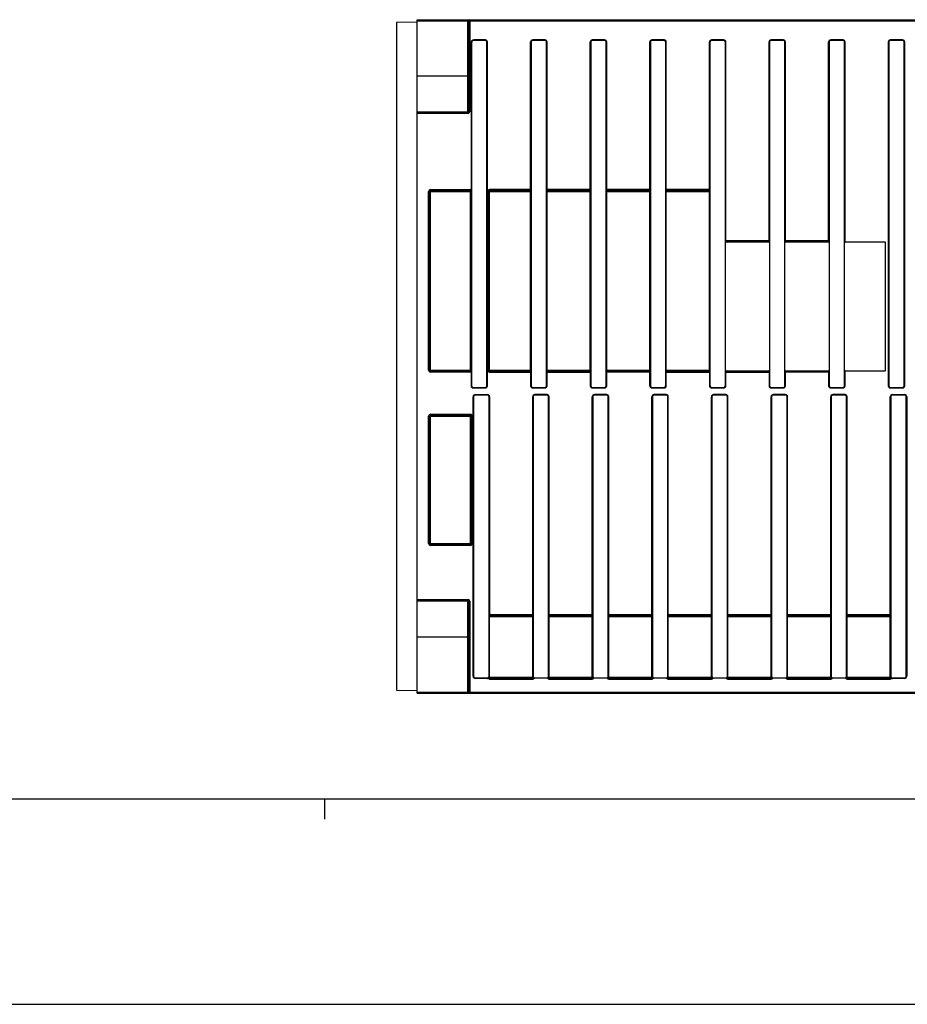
# Model space of a CAD drawing. Extents: x 0 to 594, y 0 to 420.
# Tile 2 of 41: x 180 to 267, y 0 to 96. Entities that reach past the tile are written whole.
import ezdxf

# ---------------------------------------------------------------- set-up
doc = ezdxf.new("R2010")
doc.units = 0
doc.header["$LTSCALE"] = 32.67
doc.layers.get('0').update_dxf_attribs({"linetype": 'CONTINUOUS'})

msp = doc.modelspace()

# ---------------------------------------------------------------- linework, layer by layer
at = {"color": 7, "linetype": 'CONTINUOUS'}
for p, q in [((218.973, 30.25), (218.973, 95.765)), ((218.973, 95.765), (317.979, 95.765)), ((218.973, 95.52), (216.973, 95.486)), ((216.973, 95.486), (216.973, 30.555)), ((223.973, 95.64), (223.973, 86.815)), ((224.273, 93.5), (224.273, 60.15)), ((225.623, 93.75), (224.523, 93.75)), ((225.773, 60.15), (225.773, 93.6)), ((230.073, 93.6), (230.073, 60.15)), ((231.423, 93.75), (230.223, 93.75)), ((231.573, 60.15), (231.573, 93.6)), ((235.873, 93.6), (235.873, 60.15)), ((237.223, 93.75), (236.023, 93.75)), ((237.373, 60.15), (237.373, 93.6)), ((241.673, 93.6), (241.673, 60.15)), ((243.023, 93.75), (241.823, 93.75)), ((243.173, 60.15), (243.173, 93.6)), ((247.473, 93.6), (247.473, 60.15)), ((248.823, 93.75), (247.623, 93.75)), ((248.973, 60.15), (248.973, 93.6)), ((253.273, 93.6), (253.273, 60.15)), ((254.623, 93.75), (253.423, 93.75)), ((254.773, 60.15), (254.773, 93.6)), ((259.073, 93.6), (259.073, 60.15)), ((260.423, 93.75), (259.223, 93.75)), ((260.573, 60.15), (260.573, 93.6)), ((264.873, 93.6), (264.873, 60.15)), ((266.223, 93.75), (265.023, 93.75)), ((266.373, 60.15), (266.373, 93.6)), ((223.923, 86.765), (218.973, 86.765)), ((220.223, 61.67), (220.223, 79.07)), ((220.273, 79.12), (224.173, 79.12)), ((224.173, 79.12), (224.188, 79.118)), ((224.223, 79.07), (224.223, 61.67)), ((225.973, 79.07), (225.973, 61.67)), ((230.023, 79.12), (226.023, 79.12)), ((235.823, 79.12), (231.623, 79.12)), ((241.623, 79.12), (237.423, 79.12)), ((247.423, 79.12), (243.223, 79.12)), ((253.223, 74.12), (249.023, 74.12)), ((259.023, 74.12), (254.823, 74.12)), ((264.523, 74.12), (260.623, 74.12)), ((264.573, 61.67), (264.573, 74.07)), ((224.173, 61.62), (220.273, 61.62)), ((224.188, 61.623), (224.173, 61.62)), ((224.223, 61.503), (224.188, 61.623)), ((226.023, 61.62), (230.023, 61.62)), ((231.623, 61.62), (235.823, 61.62)), ((237.423, 61.495), (237.423, 61.62)), ((241.623, 61.62), (237.423, 61.62)), ((243.223, 61.62), (247.423, 61.62)), ((249.023, 61.62), (253.223, 61.62)), ((254.823, 61.62), (259.023, 61.62)), ((260.623, 61.62), (264.523, 61.62)), ((224.423, 60), (225.623, 60)), ((230.223, 60), (231.423, 60)), ((236.023, 60), (237.223, 60)), ((241.823, 60), (243.023, 60)), ((247.623, 60), (248.823, 60)), ((253.423, 60), (254.623, 60)), ((259.223, 60), (260.423, 60)), ((265.023, 60), (266.223, 60)), ((224.473, 59.1), (224.473, 31.9)), ((225.823, 59.25), (224.623, 59.25)), ((225.973, 31.9), (225.973, 59.1)), ((230.273, 59.1), (230.273, 31.9)), ((231.623, 59.25), (230.423, 59.25)), ((231.773, 31.815), (231.773, 59.1)), ((236.073, 59.1), (236.073, 31.9)), ((237.423, 59.25), (236.223, 59.25)), ((237.573, 31.815), (237.573, 59.1)), ((241.873, 59.1), (241.873, 31.9)), ((243.223, 59.25), (242.023, 59.25)), ((243.373, 31.815), (243.373, 59.1)), ((247.673, 59.1), (247.673, 31.9)), ((249.023, 59.25), (247.823, 59.25)), ((249.173, 31.815), (249.173, 59.1)), ((253.473, 59.1), (253.473, 31.9)), ((254.823, 59.25), (253.623, 59.25)), ((254.973, 31.815), (254.973, 59.1)), ((259.273, 59.1), (259.273, 31.9)), ((260.623, 59.25), (259.423, 59.25)), ((260.773, 31.815), (260.773, 59.1)), ((265.073, 59.1), (265.073, 31.9)), ((266.423, 59.25), (265.223, 59.25)), ((266.573, 31.9), (266.573, 59.1)), ((220.223, 44.815), (220.223, 57.215)), ((220.273, 57.265), (224.173, 57.265)), ((224.223, 57.215), (224.223, 44.815)), ((224.173, 44.765), (220.273, 44.765)), ((218.973, 39.25), (223.923, 39.25)), ((223.973, 39.2), (223.973, 30.375)), ((226.023, 37.765), (226.023, 37.89)), ((230.223, 37.765), (226.023, 37.765)), ((231.773, 37.765), (231.823, 37.715)), ((236.023, 37.765), (231.773, 37.765)), ((241.823, 37.765), (237.623, 37.765)), ((247.623, 37.765), (243.423, 37.765)), ((253.423, 37.765), (249.223, 37.765)), ((259.223, 37.765), (255.023, 37.765)), ((265.023, 37.765), (260.823, 37.765)), ((224.623, 31.75), (225.823, 31.75)), ((225.973, 31.861), (225.973, 31.817)), ((226.023, 31.765), (230.223, 31.765)), ((230.423, 31.75), (231.623, 31.75)), ((231.823, 31.765), (236.023, 31.765)), ((236.223, 31.75), (237.423, 31.75)), ((237.623, 31.765), (241.823, 31.765)), ((242.023, 31.75), (243.223, 31.75)), ((243.423, 31.765), (247.623, 31.765)), ((247.823, 31.75), (249.023, 31.75)), ((249.223, 31.765), (253.423, 31.765)), ((253.623, 31.75), (254.823, 31.75)), ((255.023, 31.765), (259.223, 31.765)), ((259.423, 31.75), (260.623, 31.75)), ((260.823, 31.765), (265.023, 31.765)), ((265.073, 31.815), (265.073, 31.862)), ((265.223, 31.75), (266.423, 31.75)), ((216.973, 30.555), (218.973, 30.52)), ((218.973, 30.25), (312.23, 30.25)), ((21, 20), (573, 20)), ((0, 0), (594, 0))]:
    msp.add_line(p, q, dxfattribs=at)
at = {"color": 9, "linetype": 'CONTINUOUS'}
for p, q in [((223.923, 86.64), (223.923, 95.765)), ((224.098, 95.765), (224.098, 86.815)), ((218.973, 95.64), (317.979, 95.64)), ((224.223, 93.5), (224.223, 79.238)), ((224.223, 93.5), (224.273, 93.5)), ((224.523, 93.8), (224.523, 93.75)), ((225.623, 93.8), (224.523, 93.8)), ((225.623, 93.8), (225.623, 93.75)), ((225.823, 93.6), (225.773, 93.6)), ((225.823, 60.15), (225.823, 93.6)), ((230.023, 79.12), (230.023, 93.6)), ((230.023, 93.6), (230.073, 93.6)), ((230.223, 93.8), (230.223, 93.75)), ((231.423, 93.8), (230.223, 93.8)), ((231.423, 93.8), (231.423, 93.75)), ((231.623, 93.6), (231.573, 93.6)), ((231.623, 79.12), (231.623, 93.6)), ((235.823, 79.12), (235.823, 93.6)), ((235.823, 93.6), (235.873, 93.6)), ((236.023, 93.8), (236.023, 93.75)), ((237.223, 93.8), (236.023, 93.8)), ((237.223, 93.8), (237.223, 93.75)), ((237.423, 93.6), (237.373, 93.6)), ((237.423, 79.12), (237.423, 93.6)), ((241.623, 79.12), (241.623, 93.6)), ((241.623, 93.6), (241.673, 93.6)), ((241.823, 93.8), (241.823, 93.75)), ((243.023, 93.8), (241.823, 93.8)), ((243.023, 93.8), (243.023, 93.75)), ((243.223, 93.6), (243.173, 93.6)), ((243.223, 79.12), (243.223, 93.6)), ((247.423, 79.12), (247.423, 93.6)), ((247.423, 93.6), (247.473, 93.6)), ((247.623, 93.8), (247.623, 93.75)), ((248.823, 93.8), (247.623, 93.8)), ((248.823, 93.8), (248.823, 93.75)), ((249.023, 93.6), (248.973, 93.6)), ((249.023, 74.12), (249.023, 93.6)), ((253.223, 74.12), (253.223, 93.6)), ((253.223, 93.6), (253.273, 93.6)), ((253.423, 93.8), (253.423, 93.75)), ((254.623, 93.8), (253.423, 93.8)), ((254.623, 93.8), (254.623, 93.75)), ((254.823, 93.6), (254.773, 93.6)), ((254.823, 74.12), (254.823, 93.6)), ((259.023, 74.12), (259.023, 93.6)), ((259.023, 93.6), (259.073, 93.6)), ((259.223, 93.8), (259.223, 93.75)), ((260.423, 93.8), (259.223, 93.8)), ((260.423, 93.8), (260.423, 93.75)), ((260.623, 93.6), (260.573, 93.6)), ((260.623, 74.12), (260.623, 93.6)), ((264.823, 93.6), (264.823, 60.15)), ((264.823, 93.6), (264.873, 93.6)), ((265.023, 93.8), (265.023, 93.75)), ((266.223, 93.8), (265.023, 93.8)), ((266.223, 93.8), (266.223, 93.75)), ((266.423, 93.6), (266.373, 93.6)), ((266.423, 60.15), (266.423, 93.6)), ((223.973, 90.265), (218.973, 90.265)), ((223.923, 86.64), (218.973, 86.64)), ((224.098, 86.815), (223.973, 86.815)), ((220.098, 61.67), (220.098, 79.07)), ((220.098, 79.07), (220.223, 79.07)), ((220.227, 79.07), (224.22, 79.07)), ((220.273, 79.245), (220.273, 79.12)), ((220.273, 79.245), (224.173, 79.245)), ((220.273, 61.624), (220.273, 79.117)), ((224.173, 79.245), (224.173, 79.12)), ((224.173, 61.624), (224.173, 79.117)), ((224.223, 79.238), (224.188, 79.118)), ((224.259, 79.07), (224.223, 79.07)), ((224.258, 79.105), (224.259, 79.07)), ((224.259, 79.07), (224.259, 61.67)), ((225.848, 79.07), (225.848, 61.67)), ((225.973, 79.07), (225.848, 79.07)), ((225.977, 79.07), (230.07, 79.07)), ((226.023, 79.12), (226.023, 79.245)), ((230.023, 79.245), (226.023, 79.245)), ((226.023, 61.624), (226.023, 79.117)), ((230.023, 61.624), (230.023, 79.117)), ((231.577, 79.07), (235.87, 79.07)), ((235.823, 79.245), (231.623, 79.245)), ((231.623, 61.624), (231.623, 79.117)), ((235.823, 61.624), (235.823, 79.117)), ((237.377, 79.07), (241.67, 79.07)), ((241.623, 79.245), (237.423, 79.245)), ((237.423, 61.624), (237.423, 79.117)), ((241.623, 61.624), (241.623, 79.117)), ((243.177, 79.07), (247.47, 79.07)), ((247.423, 79.245), (243.223, 79.245)), ((243.223, 61.624), (243.223, 79.117)), ((247.423, 61.624), (247.423, 79.117)), ((253.223, 74.245), (249.023, 74.245)), ((259.023, 74.245), (254.823, 74.245)), ((220.098, 61.67), (220.223, 61.67)), ((220.227, 61.67), (224.22, 61.67)), ((220.273, 61.495), (220.273, 61.62)), ((224.173, 61.495), (220.273, 61.495)), ((224.173, 61.495), (224.173, 61.62)), ((224.259, 61.67), (224.223, 61.67)), ((224.223, 61.503), (224.223, 60.15)), ((225.973, 61.67), (225.848, 61.67)), ((225.977, 61.67), (230.07, 61.67)), ((226.023, 61.62), (226.023, 61.495)), ((226.023, 61.495), (230.023, 61.495)), ((230.023, 61.62), (230.023, 60.15)), ((231.577, 61.67), (235.87, 61.67)), ((231.623, 60.15), (231.623, 61.62)), ((231.623, 61.495), (235.823, 61.495)), ((235.823, 61.62), (235.823, 60.15)), ((237.377, 61.67), (241.67, 61.67)), ((237.423, 60.15), (237.423, 61.495)), ((241.623, 61.495), (237.423, 61.495)), ((241.623, 60.15), (241.623, 61.62)), ((243.177, 61.67), (247.47, 61.67)), ((243.223, 60.15), (243.223, 61.62)), ((243.223, 61.495), (247.423, 61.495)), ((247.423, 61.62), (247.423, 60.15)), ((249.023, 60.15), (249.023, 61.62)), ((249.023, 61.495), (253.223, 61.495)), ((253.223, 61.62), (253.223, 60.15)), ((254.823, 60.15), (254.823, 61.62)), ((254.823, 61.52), (259.023, 61.52)), ((259.023, 61.62), (259.023, 60.15)), ((260.623, 60.15), (260.623, 61.62)), ((224.223, 60.15), (224.273, 60.15)), ((224.423, 59.95), (224.423, 60)), ((224.423, 59.95), (225.623, 59.95)), ((225.623, 59.95), (225.623, 60)), ((225.823, 60.15), (225.773, 60.15)), ((230.023, 60.15), (230.073, 60.15)), ((230.223, 59.95), (230.223, 60)), ((230.223, 59.95), (231.423, 59.95)), ((231.423, 59.95), (231.423, 60)), ((231.623, 60.15), (231.573, 60.15)), ((235.823, 60.15), (235.873, 60.15)), ((236.023, 59.95), (236.023, 60)), ((236.023, 59.95), (237.223, 59.95)), ((237.223, 59.95), (237.223, 60)), ((237.423, 60.15), (237.373, 60.15)), ((241.623, 60.15), (241.673, 60.15)), ((241.823, 59.95), (241.823, 60)), ((241.823, 59.95), (243.023, 59.95)), ((243.023, 59.95), (243.023, 60)), ((243.223, 60.15), (243.173, 60.15)), ((247.423, 60.15), (247.473, 60.15)), ((247.623, 59.95), (247.623, 60)), ((247.623, 59.95), (248.823, 59.95)), ((248.823, 59.95), (248.823, 60)), ((249.023, 60.15), (248.973, 60.15)), ((253.223, 60.15), (253.273, 60.15)), ((253.423, 59.95), (253.423, 60)), ((253.423, 59.95), (254.623, 59.95)), ((254.623, 59.95), (254.623, 60)), ((254.823, 60.15), (254.773, 60.15)), ((259.023, 60.15), (259.073, 60.15)), ((259.223, 59.95), (259.223, 60)), ((259.223, 59.95), (260.423, 59.95)), ((260.423, 59.95), (260.423, 60)), ((260.623, 60.15), (260.573, 60.15)), ((264.823, 60.15), (264.873, 60.15)), ((265.023, 59.95), (265.023, 60)), ((265.023, 59.95), (266.223, 59.95)), ((266.223, 59.95), (266.223, 60)), ((266.423, 60.15), (266.373, 60.15)), ((224.423, 31.9), (224.423, 59.1)), ((224.473, 59.1), (224.423, 59.1)), ((224.623, 59.25), (224.623, 59.3)), ((224.623, 59.3), (225.823, 59.3)), ((225.823, 59.25), (225.823, 59.3)), ((225.973, 59.1), (226.023, 59.1)), ((226.023, 59.1), (226.023, 37.89)), ((230.223, 37.765), (230.223, 59.1)), ((230.223, 59.1), (230.273, 59.1)), ((230.423, 59.3), (230.423, 59.25)), ((231.623, 59.3), (230.423, 59.3)), ((231.623, 59.3), (231.623, 59.25)), ((231.823, 59.1), (231.773, 59.1)), ((231.823, 37.765), (231.823, 59.1)), ((236.023, 37.765), (236.023, 59.1)), ((236.023, 59.1), (236.073, 59.1)), ((236.223, 59.3), (236.223, 59.25)), ((237.423, 59.3), (236.223, 59.3)), ((237.423, 59.3), (237.423, 59.25)), ((237.623, 59.1), (237.573, 59.1)), ((237.623, 37.765), (237.623, 59.1)), ((241.823, 37.765), (241.823, 59.1)), ((241.823, 59.1), (241.873, 59.1)), ((242.023, 59.3), (242.023, 59.25)), ((243.223, 59.3), (242.023, 59.3)), ((243.223, 59.3), (243.223, 59.25)), ((243.423, 59.1), (243.373, 59.1)), ((243.423, 37.765), (243.423, 59.1)), ((247.623, 37.765), (247.623, 59.1)), ((247.623, 59.1), (247.673, 59.1)), ((247.823, 59.3), (247.823, 59.25)), ((249.023, 59.3), (247.823, 59.3)), ((249.023, 59.3), (249.023, 59.25)), ((249.223, 59.1), (249.173, 59.1)), ((249.223, 37.765), (249.223, 59.1)), ((253.423, 37.765), (253.423, 59.1)), ((253.423, 59.1), (253.473, 59.1)), ((253.623, 59.3), (253.623, 59.25)), ((254.823, 59.3), (253.623, 59.3)), ((254.823, 59.3), (254.823, 59.25)), ((255.023, 59.1), (254.973, 59.1)), ((255.023, 37.765), (255.023, 59.1)), ((259.223, 37.765), (259.223, 59.1)), ((259.223, 59.1), (259.273, 59.1)), ((259.423, 59.3), (259.423, 59.25)), ((260.623, 59.3), (259.423, 59.3)), ((260.623, 59.3), (260.623, 59.25)), ((260.823, 59.1), (260.773, 59.1)), ((260.823, 37.765), (260.823, 59.1)), ((265.073, 59.1), (265.023, 59.1)), ((265.023, 37.765), (265.023, 59.1)), ((265.223, 59.3), (266.423, 59.3)), ((265.223, 59.25), (265.223, 59.3)), ((266.423, 59.25), (266.423, 59.3)), ((266.573, 59.1), (266.623, 59.1)), ((266.623, 59.1), (266.623, 31.9)), ((220.098, 44.815), (220.098, 57.215)), ((220.098, 57.215), (220.223, 57.215)), ((220.227, 57.215), (224.22, 57.215)), ((220.273, 57.39), (220.273, 57.265)), ((220.273, 57.39), (224.173, 57.39)), ((220.273, 44.769), (220.273, 57.262)), ((224.173, 57.39), (224.173, 57.265)), ((224.173, 44.769), (224.173, 57.262)), ((224.348, 57.215), (224.223, 57.215)), ((224.348, 57.215), (224.348, 44.815)), ((220.098, 44.815), (220.223, 44.815)), ((220.227, 44.815), (224.22, 44.815)), ((220.273, 44.64), (220.273, 44.765)), ((224.173, 44.64), (220.273, 44.64)), ((224.173, 44.64), (224.173, 44.765)), ((224.348, 44.815), (224.223, 44.815)), ((218.973, 39.375), (223.923, 39.375)), ((223.923, 30.25), (223.923, 39.375)), ((224.098, 39.2), (223.973, 39.2)), ((224.098, 39.2), (224.098, 30.25)), ((225.977, 37.715), (230.27, 37.715)), ((230.223, 37.89), (226.023, 37.89)), ((226.023, 31.769), (226.023, 37.762)), ((230.223, 31.769), (230.223, 37.762)), ((236.023, 37.89), (231.773, 37.89)), ((231.823, 31.769), (231.823, 37.715)), ((231.823, 37.715), (236.07, 37.715)), ((236.023, 31.769), (236.023, 37.762)), ((237.577, 37.715), (241.87, 37.715)), ((241.823, 37.89), (237.623, 37.89)), ((237.623, 31.769), (237.623, 37.762)), ((241.823, 31.769), (241.823, 37.762)), ((243.377, 37.715), (247.67, 37.715)), ((247.623, 37.89), (243.423, 37.89)), ((243.423, 31.769), (243.423, 37.762)), ((247.623, 31.769), (247.623, 37.762)), ((249.177, 37.715), (253.47, 37.715)), ((253.423, 37.89), (249.223, 37.89)), ((249.223, 31.769), (249.223, 37.762)), ((253.423, 31.769), (253.423, 37.762)), ((254.977, 37.715), (259.27, 37.715)), ((259.223, 37.89), (255.023, 37.89)), ((255.023, 31.769), (255.023, 37.762)), ((259.223, 31.769), (259.223, 37.762)), ((260.777, 37.715), (265.07, 37.715)), ((265.023, 37.89), (260.823, 37.89)), ((260.823, 31.769), (260.823, 37.762)), ((265.023, 31.769), (265.023, 37.762)), ((218.973, 35.75), (223.973, 35.75)), ((224.473, 31.9), (224.423, 31.9)), ((224.623, 31.75), (224.623, 31.7)), ((225.823, 31.7), (224.623, 31.7)), ((225.823, 31.75), (225.823, 31.7)), ((225.876, 31.714), (225.884, 31.71)), ((225.984, 31.785), (225.884, 31.71)), ((225.973, 31.815), (230.27, 31.815)), ((226.023, 31.765), (226.023, 31.64)), ((226.023, 31.64), (230.223, 31.64)), ((230.223, 31.765), (230.223, 31.64)), ((230.273, 31.815), (230.285, 31.815)), ((231.747, 31.815), (231.773, 31.815)), ((231.777, 31.815), (236.07, 31.815)), ((231.823, 31.765), (231.823, 31.64)), ((231.823, 31.64), (236.023, 31.64)), ((236.023, 31.765), (236.023, 31.64)), ((236.073, 31.815), (236.085, 31.815)), ((237.547, 31.815), (237.573, 31.815)), ((237.577, 31.815), (241.87, 31.815)), ((237.623, 31.765), (237.623, 31.64)), ((237.623, 31.64), (241.823, 31.64)), ((241.823, 31.765), (241.823, 31.64)), ((241.873, 31.815), (241.885, 31.815)), ((243.347, 31.815), (243.373, 31.815)), ((243.377, 31.815), (247.67, 31.815)), ((243.423, 31.765), (243.423, 31.64)), ((243.423, 31.64), (247.623, 31.64)), ((247.623, 31.765), (247.623, 31.64)), ((247.673, 31.815), (247.685, 31.815)), ((249.147, 31.815), (249.173, 31.815)), ((249.177, 31.815), (253.47, 31.815)), ((249.223, 31.765), (249.223, 31.64)), ((249.223, 31.64), (253.423, 31.64)), ((253.423, 31.765), (253.423, 31.64)), ((253.473, 31.815), (253.485, 31.815)), ((254.947, 31.815), (254.973, 31.815)), ((254.977, 31.815), (259.27, 31.815)), ((255.023, 31.765), (255.023, 31.64)), ((255.023, 31.64), (259.223, 31.64)), ((259.223, 31.765), (259.223, 31.64)), ((259.273, 31.815), (259.285, 31.815)), ((260.747, 31.815), (260.773, 31.815)), ((260.777, 31.815), (265.073, 31.815)), ((260.823, 31.765), (260.823, 31.64)), ((260.823, 31.64), (265.023, 31.64)), ((265.023, 31.765), (265.023, 31.64)), ((265.063, 31.785), (265.163, 31.71)), ((265.223, 31.75), (265.223, 31.7)), ((266.423, 31.7), (265.223, 31.7)), ((266.423, 31.75), (266.423, 31.7)), ((266.573, 31.9), (266.623, 31.9)), ((218.973, 30.375), (312.23, 30.375))]:
    msp.add_line(p, q, dxfattribs=at)
at = {"color": 2, "linetype": 'CONTINUOUS'}
msp.add_line((210, 18), (210, 20), dxfattribs=at)
at = {"color": 9, "linetype": 'CONTINUOUS'}
for points in [[(224.223, 79.238), (224.234, 79.221), (224.242, 79.201), (224.248, 79.181), (224.252, 79.159), (224.256, 79.134), (224.258, 79.105)], [(230.073, 79.07), (230.073, 79.096), (230.072, 79.118), (230.07, 79.137), (230.067, 79.154), (230.065, 79.169), (230.062, 79.183), (230.059, 79.195), (230.055, 79.206), (230.052, 79.215), (230.048, 79.223), (230.044, 79.23), (230.041, 79.235), (230.037, 79.24), (230.033, 79.243), (230.028, 79.245), (230.023, 79.245)], [(231.623, 79.245), (231.619, 79.245), (231.615, 79.243), (231.61, 79.24), (231.606, 79.235), (231.602, 79.229), (231.598, 79.222), (231.595, 79.214), (231.591, 79.204), (231.588, 79.193), (231.585, 79.18), (231.582, 79.166), (231.579, 79.151), (231.577, 79.133), (231.575, 79.114), (231.574, 79.093), (231.573, 79.07)], [(235.873, 79.07), (235.873, 79.096), (235.872, 79.118), (235.87, 79.137), (235.867, 79.154), (235.865, 79.169), (235.862, 79.183), (235.859, 79.195), (235.855, 79.206), (235.852, 79.215), (235.848, 79.223), (235.844, 79.23), (235.841, 79.235), (235.837, 79.24), (235.833, 79.243), (235.828, 79.245), (235.823, 79.245)], [(237.423, 79.245), (237.419, 79.245), (237.415, 79.243), (237.41, 79.24), (237.406, 79.235), (237.402, 79.229), (237.398, 79.222), (237.395, 79.214), (237.391, 79.204), (237.388, 79.193), (237.385, 79.18), (237.382, 79.166), (237.379, 79.151), (237.377, 79.133), (237.375, 79.114), (237.374, 79.093), (237.373, 79.07)], [(241.673, 79.07), (241.673, 79.096), (241.672, 79.118), (241.67, 79.137), (241.667, 79.154), (241.665, 79.169), (241.662, 79.183), (241.659, 79.195), (241.655, 79.206), (241.652, 79.215), (241.648, 79.223), (241.644, 79.23), (241.641, 79.235), (241.637, 79.24), (241.633, 79.243), (241.628, 79.245), (241.623, 79.245)], [(243.223, 79.245), (243.219, 79.245), (243.215, 79.243), (243.21, 79.24), (243.206, 79.235), (243.202, 79.229), (243.198, 79.222), (243.195, 79.214), (243.191, 79.204), (243.188, 79.193), (243.185, 79.18), (243.182, 79.166), (243.179, 79.151), (243.177, 79.133), (243.175, 79.114), (243.174, 79.093), (243.173, 79.07)], [(247.473, 79.07), (247.473, 79.096), (247.472, 79.118), (247.47, 79.137), (247.467, 79.154), (247.465, 79.169), (247.462, 79.183), (247.459, 79.195), (247.455, 79.206), (247.452, 79.215), (247.448, 79.223), (247.444, 79.23), (247.441, 79.235), (247.437, 79.24), (247.433, 79.243), (247.428, 79.245), (247.423, 79.245)], [(249.023, 74.245), (249.019, 74.245), (249.015, 74.243), (249.01, 74.24), (249.006, 74.235), (249.002, 74.229), (248.998, 74.222), (248.995, 74.214), (248.991, 74.204), (248.988, 74.193), (248.985, 74.18), (248.982, 74.166), (248.979, 74.151), (248.977, 74.133), (248.975, 74.114), (248.974, 74.093), (248.973, 74.07)], [(253.273, 74.07), (253.273, 74.096), (253.272, 74.118), (253.27, 74.137), (253.267, 74.154), (253.265, 74.169), (253.262, 74.183), (253.259, 74.195), (253.255, 74.206), (253.252, 74.215), (253.248, 74.223), (253.244, 74.23), (253.241, 74.235), (253.237, 74.24), (253.233, 74.243), (253.228, 74.245), (253.223, 74.245)], [(254.823, 74.245), (254.819, 74.245), (254.815, 74.243), (254.81, 74.24), (254.806, 74.235), (254.802, 74.229), (254.798, 74.222), (254.795, 74.214), (254.791, 74.204), (254.788, 74.193), (254.785, 74.18), (254.782, 74.166), (254.779, 74.151), (254.777, 74.133), (254.775, 74.114), (254.774, 74.093), (254.773, 74.07)], [(259.073, 74.07), (259.073, 74.096), (259.072, 74.118), (259.07, 74.137), (259.067, 74.154), (259.065, 74.169), (259.062, 74.183), (259.059, 74.195), (259.055, 74.206), (259.052, 74.215), (259.048, 74.223), (259.044, 74.23), (259.041, 74.235), (259.037, 74.24), (259.033, 74.243), (259.028, 74.245), (259.023, 74.245)], [(224.252, 61.58), (224.248, 61.56), (224.242, 61.54), (224.235, 61.52), (224.223, 61.503)], [(224.257, 61.619), (224.255, 61.6), (224.252, 61.58)], [(224.259, 61.67), (224.259, 61.655), (224.258, 61.637), (224.257, 61.619)], [(230.023, 61.495), (230.028, 61.496), (230.032, 61.498), (230.037, 61.501), (230.041, 61.506), (230.045, 61.512), (230.048, 61.519), (230.052, 61.527), (230.056, 61.537), (230.059, 61.548), (230.062, 61.561), (230.065, 61.575), (230.068, 61.59), (230.07, 61.608), (230.072, 61.627), (230.073, 61.648), (230.073, 61.67)], [(231.573, 61.67), (231.574, 61.645), (231.575, 61.623), (231.577, 61.604), (231.58, 61.587), (231.582, 61.572), (231.585, 61.558), (231.588, 61.546), (231.592, 61.535), (231.595, 61.526), (231.599, 61.518), (231.603, 61.511), (231.606, 61.506), (231.61, 61.501), (231.614, 61.498), (231.619, 61.496), (231.623, 61.495)], [(235.823, 61.495), (235.828, 61.496), (235.832, 61.498), (235.837, 61.501), (235.841, 61.506), (235.845, 61.512), (235.848, 61.519), (235.852, 61.527), (235.856, 61.537), (235.859, 61.548), (235.862, 61.561), (235.865, 61.575), (235.868, 61.59), (235.87, 61.608), (235.872, 61.627), (235.873, 61.648), (235.873, 61.67)], [(237.423, 61.495), (237.415, 61.498), (237.406, 61.506), (237.399, 61.519), (237.392, 61.534), (237.386, 61.553), (237.382, 61.575), (237.378, 61.597), (237.375, 61.621), (237.374, 61.646), (237.373, 61.67)], [(241.673, 61.67), (241.673, 61.646), (241.672, 61.624), (241.67, 61.605), (241.668, 61.588), (241.665, 61.573), (241.662, 61.56), (241.659, 61.548), (241.656, 61.537), (241.652, 61.527), (241.648, 61.519), (241.645, 61.512), (241.641, 61.506), (241.636, 61.501), (241.63, 61.497), (241.623, 61.495)], [(243.173, 61.67), (243.174, 61.645), (243.175, 61.623), (243.177, 61.604), (243.18, 61.587), (243.182, 61.572), (243.185, 61.558), (243.188, 61.546), (243.192, 61.535), (243.195, 61.526), (243.199, 61.518), (243.203, 61.511), (243.206, 61.506), (243.21, 61.501), (243.214, 61.498), (243.219, 61.496), (243.223, 61.495)], [(247.423, 61.495), (247.428, 61.496), (247.432, 61.498), (247.437, 61.501), (247.441, 61.506), (247.445, 61.512), (247.448, 61.519), (247.452, 61.527), (247.456, 61.537), (247.459, 61.548), (247.462, 61.561), (247.465, 61.575), (247.468, 61.59), (247.47, 61.608), (247.472, 61.627), (247.473, 61.648), (247.473, 61.67)], [(248.973, 61.67), (248.974, 61.645), (248.975, 61.623), (248.977, 61.604), (248.98, 61.587), (248.982, 61.572), (248.985, 61.558), (248.988, 61.546), (248.992, 61.535), (248.995, 61.526), (248.999, 61.518), (249.003, 61.511), (249.006, 61.506), (249.01, 61.501), (249.014, 61.498), (249.019, 61.496), (249.023, 61.495)], [(253.223, 61.495), (253.228, 61.496), (253.232, 61.498), (253.237, 61.501), (253.241, 61.506), (253.245, 61.512), (253.248, 61.519), (253.252, 61.527), (253.256, 61.537), (253.259, 61.548), (253.262, 61.561), (253.265, 61.575), (253.268, 61.59), (253.27, 61.608), (253.272, 61.627), (253.273, 61.648), (253.273, 61.67)], [(254.786, 61.571), (254.79, 61.56), (254.793, 61.551), (254.797, 61.543), (254.801, 61.536), (254.805, 61.531), (254.809, 61.527), (254.814, 61.523), (254.818, 61.521), (254.823, 61.52)], [(259.023, 61.52), (259.032, 61.522), (259.04, 61.529), (259.048, 61.539), (259.054, 61.552), (259.06, 61.568), (259.065, 61.585), (259.068, 61.605), (259.071, 61.626), (259.073, 61.648)], [(226.023, 37.89), (226.013, 37.887), (226.001, 37.873), (225.993, 37.853), (225.986, 37.832), (225.981, 37.81), (225.978, 37.788), (225.975, 37.765), (225.974, 37.741), (225.973, 37.715)], [(230.273, 37.715), (230.273, 37.741), (230.272, 37.763), (230.27, 37.782), (230.267, 37.799), (230.265, 37.814), (230.262, 37.828), (230.259, 37.84), (230.255, 37.851), (230.252, 37.86), (230.248, 37.868), (230.244, 37.875), (230.241, 37.88), (230.237, 37.885), (230.233, 37.888), (230.228, 37.89), (230.223, 37.89)], [(236.073, 37.715), (236.073, 37.741), (236.072, 37.763), (236.07, 37.782), (236.067, 37.799), (236.065, 37.814), (236.062, 37.828), (236.059, 37.84), (236.055, 37.851), (236.052, 37.86), (236.048, 37.868), (236.044, 37.875), (236.041, 37.88), (236.037, 37.885), (236.033, 37.888), (236.028, 37.89), (236.023, 37.89)], [(237.623, 37.89), (237.619, 37.89), (237.615, 37.888), (237.61, 37.885), (237.606, 37.88), (237.602, 37.874), (237.598, 37.867), (237.595, 37.859), (237.591, 37.849), (237.588, 37.838), (237.585, 37.825), (237.582, 37.811), (237.579, 37.796), (237.577, 37.778), (237.575, 37.759), (237.574, 37.738), (237.573, 37.715)], [(241.873, 37.715), (241.873, 37.741), (241.872, 37.763), (241.87, 37.782), (241.867, 37.799), (241.865, 37.814), (241.862, 37.828), (241.859, 37.84), (241.855, 37.851), (241.852, 37.86), (241.848, 37.868), (241.844, 37.875), (241.841, 37.88), (241.837, 37.885), (241.833, 37.888), (241.828, 37.89), (241.823, 37.89)], [(243.423, 37.89), (243.419, 37.89), (243.415, 37.888), (243.41, 37.885), (243.406, 37.88), (243.402, 37.874), (243.398, 37.867), (243.395, 37.859), (243.391, 37.849), (243.388, 37.838), (243.385, 37.825), (243.382, 37.811), (243.379, 37.796), (243.377, 37.778), (243.375, 37.759), (243.374, 37.738), (243.373, 37.715)], [(247.673, 37.715), (247.673, 37.741), (247.672, 37.763), (247.67, 37.782), (247.667, 37.799), (247.665, 37.814), (247.662, 37.828), (247.659, 37.84), (247.655, 37.851), (247.652, 37.86), (247.648, 37.868), (247.644, 37.875), (247.641, 37.88), (247.637, 37.885), (247.633, 37.888), (247.628, 37.89), (247.623, 37.89)], [(249.223, 37.89), (249.219, 37.89), (249.215, 37.888), (249.21, 37.885), (249.206, 37.88), (249.202, 37.874), (249.198, 37.867), (249.195, 37.859), (249.191, 37.849), (249.188, 37.838), (249.185, 37.825), (249.182, 37.811), (249.179, 37.796), (249.177, 37.778), (249.175, 37.759), (249.174, 37.738), (249.173, 37.715)], [(253.473, 37.715), (253.473, 37.741), (253.472, 37.763), (253.47, 37.782), (253.467, 37.799), (253.465, 37.814), (253.462, 37.828), (253.459, 37.84), (253.455, 37.851), (253.452, 37.86), (253.448, 37.868), (253.444, 37.875), (253.441, 37.88), (253.437, 37.885), (253.433, 37.888), (253.428, 37.89), (253.423, 37.89)], [(255.023, 37.89), (255.019, 37.89), (255.015, 37.888), (255.01, 37.885), (255.006, 37.88), (255.002, 37.874), (254.998, 37.867), (254.995, 37.859), (254.991, 37.849), (254.988, 37.838), (254.985, 37.825), (254.982, 37.811), (254.979, 37.796), (254.977, 37.778), (254.975, 37.759), (254.974, 37.738), (254.973, 37.715)], [(259.273, 37.715), (259.273, 37.741), (259.272, 37.763), (259.27, 37.782), (259.267, 37.799), (259.265, 37.814), (259.262, 37.828), (259.259, 37.84), (259.255, 37.851), (259.252, 37.86), (259.248, 37.868), (259.244, 37.875), (259.241, 37.88), (259.237, 37.885), (259.233, 37.888), (259.228, 37.89), (259.223, 37.89)], [(260.823, 37.89), (260.819, 37.89), (260.815, 37.888), (260.81, 37.885), (260.806, 37.88), (260.802, 37.874), (260.798, 37.867), (260.795, 37.859), (260.791, 37.849), (260.788, 37.838), (260.785, 37.825), (260.782, 37.811), (260.779, 37.796), (260.777, 37.778), (260.775, 37.759), (260.774, 37.738), (260.773, 37.715)], [(265.065, 37.813), (265.062, 37.826), (265.059, 37.838), (265.056, 37.849), (265.052, 37.859), (265.048, 37.867), (265.045, 37.874), (265.041, 37.88), (265.036, 37.885), (265.03, 37.889), (265.023, 37.89)], [(225.92, 31.776), (225.905, 31.764), (225.892, 31.755), (225.882, 31.748), (225.875, 31.742), (225.87, 31.738), (225.867, 31.734), (225.865, 31.73), (225.865, 31.726), (225.866, 31.722), (225.87, 31.718), (225.876, 31.714)], [(225.947, 31.806), (225.934, 31.79), (225.92, 31.776)], [(265.131, 31.773), (265.119, 31.784), (265.107, 31.797), (265.094, 31.814)], [(265.15, 31.758), (265.141, 31.765), (265.131, 31.773)], [(265.174, 31.741), (265.167, 31.746), (265.15, 31.758)], [(265.163, 31.71), (265.172, 31.714), (265.179, 31.72), (265.182, 31.728), (265.18, 31.735), (265.174, 31.741)]]:
    msp.add_lwpolyline(points, dxfattribs=at)
at = {"color": 7, "linetype": 'CONTINUOUS'}
for centre, radius, start, end in [((224.098, 95.64), 0.125, 90, 180), ((224.523, 93.5), 0.25, 90, 180), ((225.623, 93.6), 0.15, 0, 90), ((230.223, 93.6), 0.15, 90, 180), ((231.423, 93.6), 0.15, 0, 90), ((236.023, 93.6), 0.15, 90, 180), ((237.223, 93.6), 0.15, 0, 90), ((241.823, 93.6), 0.15, 90, 180), ((243.023, 93.6), 0.15, 0, 90), ((247.623, 93.6), 0.15, 90, 180), ((248.823, 93.6), 0.15, 0, 90), ((253.423, 93.6), 0.15, 90, 180), ((254.623, 93.6), 0.15, 0, 90), ((259.223, 93.6), 0.15, 90, 180), ((260.423, 93.6), 0.15, 0, 90), ((265.023, 93.6), 0.15, 90, 180), ((266.223, 93.6), 0.15, 0, 90), ((223.923, 86.815), 0.05, 270, 360), ((220.273, 79.07), 0.05, 90, 180), ((224.173, 79.07), 0.05, 0, 90), ((226.023, 79.07), 0.05, 90, 180), ((230.023, 79.07), 0.05, 0, 90), ((231.623, 79.07), 0.05, 90, 180), ((235.823, 79.07), 0.05, 0, 90), ((237.423, 79.07), 0.05, 90, 180), ((241.623, 79.07), 0.05, 0, 90), ((243.223, 79.07), 0.05, 90, 180), ((247.423, 79.07), 0.05, 0, 90), ((249.023, 74.07), 0.05, 90, 180), ((253.223, 74.07), 0.05, 0, 90), ((254.823, 74.07), 0.05, 90, 180), ((259.023, 74.07), 0.05, 0, 90), ((260.623, 74.07), 0.05, 90, 180), ((264.523, 74.07), 0.05, 0, 90), ((220.273, 61.67), 0.05, 180, 270), ((224.173, 61.67), 0.05, 270, 360), ((226.023, 61.67), 0.05, 180, 270), ((230.023, 61.67), 0.05, 270, 360), ((231.623, 61.67), 0.05, 180, 270), ((235.823, 61.67), 0.05, 270, 360), ((237.423, 61.67), 0.05, 180, 270), ((241.623, 61.67), 0.05, 270, 360), ((243.223, 61.67), 0.05, 180, 270), ((247.423, 61.67), 0.05, 270, 360), ((249.023, 61.67), 0.05, 180, 270), ((253.223, 61.67), 0.05, 270, 360), ((254.823, 61.67), 0.05, 180, 270), ((259.023, 61.67), 0.05, 270, 360), ((260.623, 61.67), 0.05, 180, 270), ((264.523, 61.67), 0.05, 270, 360), ((224.423, 60.15), 0.15, 180, 270), ((225.623, 60.15), 0.15, 270, 360), ((230.223, 60.15), 0.15, 180, 270), ((231.423, 60.15), 0.15, 270, 360), ((236.023, 60.15), 0.15, 180, 270), ((237.223, 60.15), 0.15, 270, 360), ((241.823, 60.15), 0.15, 180, 270), ((243.023, 60.15), 0.15, 270, 360), ((247.623, 60.15), 0.15, 180, 270), ((248.823, 60.15), 0.15, 270, 360), ((253.423, 60.15), 0.15, 180, 270), ((254.623, 60.15), 0.15, 270, 360), ((259.223, 60.15), 0.15, 180, 270), ((260.423, 60.15), 0.15, 270, 360), ((265.023, 60.15), 0.15, 180, 270), ((266.223, 60.15), 0.15, 270, 360), ((224.623, 59.1), 0.15, 90, 180), ((225.823, 59.1), 0.15, 0, 90), ((230.423, 59.1), 0.15, 90, 180), ((231.623, 59.1), 0.15, 0, 90), ((236.223, 59.1), 0.15, 90, 180), ((237.423, 59.1), 0.15, 0, 90), ((242.023, 59.1), 0.15, 90, 180), ((243.223, 59.1), 0.15, 0, 90), ((247.823, 59.1), 0.15, 90, 180), ((249.023, 59.1), 0.15, 0, 90), ((253.623, 59.1), 0.15, 90, 180), ((254.823, 59.1), 0.15, 0, 90), ((259.423, 59.1), 0.15, 90, 180), ((260.623, 59.1), 0.15, 0, 90), ((265.223, 59.1), 0.15, 90, 180), ((266.423, 59.1), 0.15, 0, 90), ((220.273, 57.215), 0.05, 90, 180), ((224.173, 57.215), 0.05, 0, 90), ((220.273, 44.815), 0.05, 180, 270), ((224.173, 44.815), 0.05, 270, 360), ((223.923, 39.2), 0.05, 0, 90), ((226.023, 37.715), 0.05, 90, 180), ((230.223, 37.715), 0.05, 0, 90), ((236.023, 37.715), 0.05, 0, 90), ((237.623, 37.715), 0.05, 90, 180), ((241.823, 37.715), 0.05, 0, 90), ((243.423, 37.715), 0.05, 90, 180), ((247.623, 37.715), 0.05, 0, 90), ((249.223, 37.715), 0.05, 90, 180), ((253.423, 37.715), 0.05, 0, 90), ((255.023, 37.715), 0.05, 90, 180), ((259.223, 37.715), 0.05, 0, 90), ((260.823, 37.715), 0.05, 90, 180), ((265.023, 37.715), 0.05, 0, 90), ((224.623, 31.9), 0.15, 180, 270), ((225.823, 31.9), 0.15, 270, 360), ((226.023, 31.815), 0.05, 180, 270), ((230.223, 31.815), 0.05, 270, 360), ((230.423, 31.9), 0.15, 180, 270), ((231.623, 31.9), 0.15, 270, 360), ((231.823, 31.815), 0.05, 180, 270), ((236.023, 31.815), 0.05, 270, 360), ((236.223, 31.9), 0.15, 180, 270), ((237.423, 31.9), 0.15, 270, 360), ((237.623, 31.815), 0.05, 180, 270), ((241.823, 31.815), 0.05, 270, 360), ((242.023, 31.9), 0.15, 180, 270), ((243.223, 31.9), 0.15, 270, 360), ((243.423, 31.815), 0.05, 180, 270), ((247.623, 31.815), 0.05, 270, 360), ((247.823, 31.9), 0.15, 180, 270), ((249.023, 31.9), 0.15, 270, 360), ((249.223, 31.815), 0.05, 180, 270), ((253.423, 31.815), 0.05, 270, 360), ((253.623, 31.9), 0.15, 180, 270), ((254.823, 31.9), 0.15, 270, 360), ((255.023, 31.815), 0.05, 180, 270), ((259.223, 31.815), 0.05, 270, 360), ((259.423, 31.9), 0.15, 180, 270), ((260.623, 31.9), 0.15, 270, 360), ((260.823, 31.815), 0.05, 180, 270), ((265.023, 31.815), 0.05, 270, 360), ((265.223, 31.9), 0.15, 180, 270), ((266.423, 31.9), 0.15, 270, 360), ((224.098, 30.375), 0.125, 180, 270)]:
    msp.add_arc(centre, radius, start, end, dxfattribs=at)
at = {"color": 9, "linetype": 'CONTINUOUS'}
for centre, radius, start, end in [((224.523, 93.5), 0.3, 90, 180), ((225.623, 93.6), 0.2, 0, 90), ((230.223, 93.6), 0.2, 90, 180), ((231.423, 93.6), 0.2, 0, 90), ((236.023, 93.6), 0.2, 90, 180), ((237.223, 93.6), 0.2, 0, 90), ((241.823, 93.6), 0.2, 90, 180), ((243.023, 93.6), 0.2, 0, 90), ((247.623, 93.6), 0.2, 90, 180), ((248.823, 93.6), 0.2, 0, 90), ((253.423, 93.6), 0.2, 90, 180), ((254.623, 93.6), 0.2, 0, 90), ((259.223, 93.6), 0.2, 90, 180), ((260.423, 93.6), 0.2, 0, 90), ((265.023, 93.6), 0.2, 90, 180), ((266.223, 93.6), 0.2, 0, 90), ((223.923, 86.815), 0.175, 270, 360), ((220.273, 79.07), 0.175, 90, 180), ((224.173, 79.07), 0.175, 73.39845, 90), ((226.023, 79.07), 0.175, 90, 180), ((220.273, 61.67), 0.175, 180, 270), ((224.173, 61.67), 0.175, 270, 286.60155), ((226.023, 61.67), 0.175, 180, 270), ((224.423, 60.15), 0.2, 180, 270), ((225.623, 60.15), 0.2, 270, 360), ((230.223, 60.15), 0.2, 180, 270), ((231.423, 60.15), 0.2, 270, 360), ((236.023, 60.15), 0.2, 180, 270), ((237.223, 60.15), 0.2, 270, 360), ((241.823, 60.15), 0.2, 180, 270), ((243.023, 60.15), 0.2, 270, 360), ((247.623, 60.15), 0.2, 180, 270), ((248.823, 60.15), 0.2, 270, 360), ((253.423, 60.15), 0.2, 180, 270), ((254.623, 60.15), 0.2, 270, 360), ((259.223, 60.15), 0.2, 180, 270), ((260.423, 60.15), 0.2, 270, 360), ((265.023, 60.15), 0.2, 180, 270), ((266.223, 60.15), 0.2, 270, 360), ((224.623, 59.1), 0.2, 90, 180), ((225.823, 59.1), 0.2, 0, 90), ((230.423, 59.1), 0.2, 90, 180), ((231.623, 59.1), 0.2, 0, 90), ((236.223, 59.1), 0.2, 90, 180), ((237.423, 59.1), 0.2, 0, 90), ((242.023, 59.1), 0.2, 90, 180), ((243.223, 59.1), 0.2, 0, 90), ((247.823, 59.1), 0.2, 90, 180), ((249.023, 59.1), 0.2, 0, 90), ((253.623, 59.1), 0.2, 90, 180), ((254.823, 59.1), 0.2, 0, 90), ((259.423, 59.1), 0.2, 90, 180), ((260.623, 59.1), 0.2, 0, 90), ((265.223, 59.1), 0.2, 90, 180), ((266.423, 59.1), 0.2, 0, 90), ((220.273, 57.215), 0.175, 90, 180), ((224.173, 57.215), 0.175, 0, 90), ((220.273, 44.815), 0.175, 180, 270), ((224.173, 44.815), 0.175, 270, 360), ((223.923, 39.2), 0.175, 0, 90), ((224.623, 31.9), 0.2, 180, 270), ((225.823, 31.9), 0.2, 270, 287.60142), ((226.023, 31.815), 0.175, 217.13017, 270), ((230.223, 31.815), 0.175, 270, 339.72098), ((231.823, 31.815), 0.175, 200.27902, 270), ((236.023, 31.815), 0.175, 270, 339.72098), ((237.623, 31.815), 0.175, 200.27902, 270), ((241.823, 31.815), 0.175, 270, 339.72098), ((243.423, 31.815), 0.175, 200.27902, 270), ((247.623, 31.815), 0.175, 270, 339.72098), ((249.223, 31.815), 0.175, 200.27902, 270), ((253.423, 31.815), 0.175, 270, 339.72098), ((255.023, 31.815), 0.175, 200.27902, 270), ((259.223, 31.815), 0.175, 270, 339.72098), ((260.823, 31.815), 0.175, 200.27902, 270), ((265.023, 31.815), 0.175, 270, 322.86825), ((265.223, 31.9), 0.2, 252.39792, 270), ((266.423, 31.9), 0.2, 270, 360)]:
    msp.add_arc(centre, radius, start, end, dxfattribs=at)

doc.saveas('drawing.dxf')
